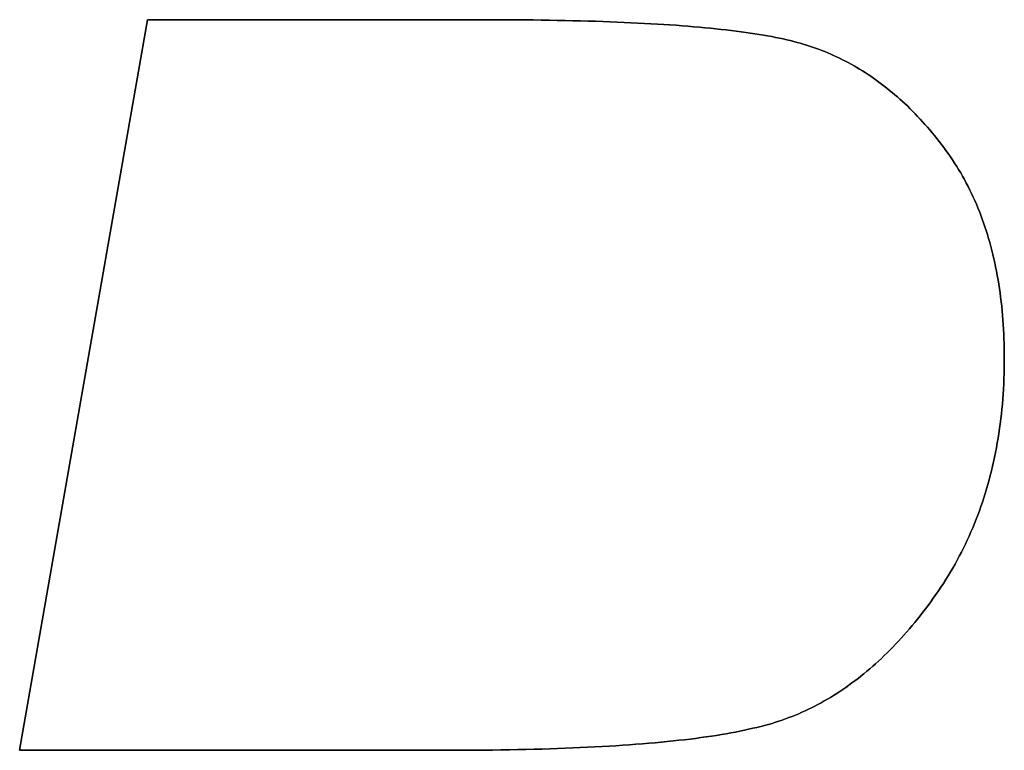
# Model space of a CAD drawing. Extents: x -4.2 to 4.1, y -6.8 to 5.8.
# Tile 94 of 214: x -1.9291 to -1.828, y -2.3914 to -2.3163. Entities that reach past the tile are written whole.
import ezdxf

# ---------------------------------------------------------------- set-up
doc = ezdxf.new("R2010")
doc.units = 0
doc.layers.get('0').update_dxf_attribs({"linetype": 'CONTINUOUS'})

# ---------------------------------------------------------------- blocks, each defined once
blk = doc.blocks.new('*U1')
at = {"extrusion": (0.985056, -0.172234, 0)}
for p, q in [((-1.91598, -2.31628, 4.4349), (-1.92911, -2.39135, 4.4349)), ((-1.92911, -2.39135, 4.435), (-1.91598, -2.31628, 4.435)), ((-1.91598, -2.31628, 4.435), (-1.91598, -2.31628, 4.4349)), ((-1.92911, -2.39135, 4.435), (-1.92911, -2.39135, 4.4349))]:
    blk.add_line(p, q, dxfattribs=at)
for p, q in [((-1.92911, -2.39135, 4.435), (-1.91598, -2.31628, 4.435)), ((-1.91598, -2.31628, 4.4349), (-1.92911, -2.39135, 4.4349)), ((-1.91598, -2.31628, 4.435), (-1.88167, -2.31628, 4.435)), ((-1.88167, -2.31628, 4.4349), (-1.91598, -2.31628, 4.4349)), ((-1.88167, -2.31628, 4.435), (-1.88167, -2.31628, 4.4349)), ((-1.82802, -2.35105, 4.435), (-1.82802, -2.35105, 4.4349)), ((-1.82802, -2.35105, 4.435), (-1.82802, -2.35105, 4.4349)), ((-1.88513, -2.39135, 4.435), (-1.92911, -2.39135, 4.435)), ((-1.92911, -2.39135, 4.4349), (-1.88513, -2.39135, 4.4349)), ((-1.88513, -2.39135, 4.435), (-1.88513, -2.39135, 4.4349))]:
    blk.add_line(p, q)
at = {"extrusion": (0, -1, 0)}
for p, q in [((-1.88167, -2.31628, 4.4349), (-1.91598, -2.31628, 4.4349)), ((-1.91598, -2.31628, 4.435), (-1.91598, -2.31628, 4.4349)), ((-1.91598, -2.31628, 4.435), (-1.88167, -2.31628, 4.435)), ((-1.88167, -2.31628, 4.435), (-1.88167, -2.31628, 4.4349))]:
    blk.add_line(p, q, dxfattribs=at)
at = {"extrusion": (0, 1, 0)}
for p, q in [((-1.92911, -2.39135, 4.4349), (-1.88513, -2.39135, 4.4349)), ((-1.92911, -2.39135, 4.435), (-1.92911, -2.39135, 4.4349)), ((-1.88513, -2.39135, 4.435), (-1.92911, -2.39135, 4.435)), ((-1.88513, -2.39135, 4.435), (-1.88513, -2.39135, 4.4349))]:
    blk.add_line(p, q, dxfattribs=at)
for points in [[(-1.82802, -2.35105, 4.4349), (-1.82802, -2.35055, 4.4349), (-1.82803, -2.35005, 4.4349), (-1.82804, -2.34956, 4.4349), (-1.82806, -2.34906, 4.4349), (-1.82808, -2.34858, 4.4349), (-1.8281, -2.34809, 4.4349), (-1.82813, -2.34761, 4.4349), (-1.82816, -2.34713, 4.4349), (-1.8282, -2.34666, 4.4349), (-1.82824, -2.34619, 4.4349), (-1.82829, -2.34573, 4.4349), (-1.82834, -2.34526, 4.4349), (-1.8284, -2.3448, 4.4349), (-1.82846, -2.34435, 4.4349), (-1.82852, -2.3439, 4.4349), (-1.82859, -2.34345, 4.4349), (-1.82866, -2.343, 4.4349), (-1.82874, -2.34256, 4.4349), (-1.82882, -2.34213, 4.4349), (-1.82891, -2.34169, 4.4349), (-1.829, -2.34126, 4.4349), (-1.82909, -2.34084, 4.4349), (-1.82919, -2.34041, 4.4349), (-1.8293, -2.33999, 4.4349), (-1.82941, -2.33958, 4.4349), (-1.82952, -2.33917, 4.4349), (-1.82964, -2.33876, 4.4349), (-1.82976, -2.33835, 4.4349), (-1.82988, -2.33795, 4.4349), (-1.83001, -2.33756, 4.4349), (-1.83015, -2.33716, 4.4349), (-1.83029, -2.33677, 4.4349), (-1.83043, -2.33638, 4.4349), (-1.83058, -2.336, 4.4349), (-1.83073, -2.33562, 4.4349), (-1.83089, -2.33525, 4.4349), (-1.83105, -2.33487, 4.4349), (-1.83122, -2.3345, 4.4349), (-1.83139, -2.33414, 4.4349), (-1.83156, -2.33378, 4.4349), (-1.83174, -2.33342, 4.4349), (-1.83193, -2.33307, 4.4349), (-1.83211, -2.33271, 4.4349), (-1.83231, -2.33237, 4.4349), (-1.8325, -2.33202, 4.4349), (-1.83271, -2.33168, 4.4349), (-1.83291, -2.33135, 4.4349), (-1.83312, -2.33102, 4.4349), (-1.83334, -2.33069, 4.4349), (-1.83356, -2.33036, 4.4349), (-1.83378, -2.33004, 4.4349), (-1.83401, -2.32972, 4.4349), (-1.83424, -2.32941, 4.4349), (-1.83447, -2.3291, 4.4349), (-1.83471, -2.32879, 4.4349), (-1.83495, -2.32849, 4.4349), (-1.83519, -2.32819, 4.4349), (-1.83543, -2.32789, 4.4349), (-1.83568, -2.3276, 4.4349), (-1.83592, -2.32732, 4.4349), (-1.83617, -2.32704, 4.4349), (-1.83642, -2.32676, 4.4349), (-1.83667, -2.32649, 4.4349), (-1.83692, -2.32622, 4.4349), (-1.83717, -2.32595, 4.4349), (-1.83743, -2.32569, 4.4349), (-1.83768, -2.32544, 4.4349), (-1.83794, -2.32518, 4.4349), (-1.8382, -2.32494, 4.4349), (-1.83846, -2.32469, 4.4349), (-1.83873, -2.32445, 4.4349), (-1.83899, -2.32422, 4.4349), (-1.83926, -2.32399, 4.4349), (-1.83953, -2.32376, 4.4349), (-1.8398, -2.32354, 4.4349), (-1.84007, -2.32332, 4.4349), (-1.84034, -2.3231, 4.4349), (-1.84062, -2.32289, 4.4349), (-1.84089, -2.32269, 4.4349), (-1.84117, -2.32248, 4.4349), (-1.84145, -2.32229, 4.4349), (-1.84173, -2.32209, 4.4349), (-1.84201, -2.3219, 4.4349), (-1.8423, -2.32172, 4.4349), (-1.84259, -2.32154, 4.4349), (-1.84287, -2.32136, 4.4349), (-1.84316, -2.32119, 4.4349), (-1.84345, -2.32102, 4.4349), (-1.84375, -2.32085, 4.4349), (-1.84404, -2.32069, 4.4349), (-1.84434, -2.32054, 4.4349), (-1.84464, -2.32039, 4.4349), (-1.84493, -2.32024, 4.4349), (-1.84524, -2.3201, 4.4349), (-1.84554, -2.31996, 4.4349), (-1.84584, -2.31982, 4.4349), (-1.84615, -2.31969, 4.4349), (-1.84646, -2.31956, 4.4349), (-1.84677, -2.31944, 4.4349), (-1.84708, -2.31932, 4.4349), (-1.84739, -2.31921, 4.4349), (-1.8477, -2.3191, 4.4349), (-1.84802, -2.31899, 4.4349), (-1.84834, -2.31889, 4.4349), (-1.84866, -2.31879, 4.4349), (-1.84898, -2.3187, 4.4349), (-1.8493, -2.31861, 4.4349), (-1.84964, -2.31852, 4.4349), (-1.84999, -2.31843, 4.4349), (-1.85035, -2.31835, 4.4349), (-1.85072, -2.31826, 4.4349), (-1.85111, -2.31818, 4.4349), (-1.8515, -2.3181, 4.4349), (-1.8519, -2.31802, 4.4349), (-1.85232, -2.31795, 4.4349), (-1.85275, -2.31787, 4.4349), (-1.85319, -2.3178, 4.4349), (-1.85364, -2.31773, 4.4349), (-1.8541, -2.31766, 4.4349), (-1.85457, -2.31759, 4.4349), (-1.85505, -2.31752, 4.4349), (-1.85555, -2.31746, 4.4349), (-1.85605, -2.3174, 4.4349), (-1.85657, -2.31734, 4.4349), (-1.8571, -2.31728, 4.4349), (-1.85764, -2.31722, 4.4349), (-1.85819, -2.31716, 4.4349), (-1.85875, -2.31711, 4.4349), (-1.85932, -2.31706, 4.4349), (-1.8599, -2.31701, 4.4349), (-1.8605, -2.31696, 4.4349), (-1.8611, -2.31691, 4.4349), (-1.86172, -2.31686, 4.4349), (-1.86235, -2.31682, 4.4349), (-1.86299, -2.31678, 4.4349), (-1.86364, -2.31674, 4.4349), (-1.8643, -2.3167, 4.4349), (-1.86497, -2.31666, 4.4349), (-1.86566, -2.31663, 4.4349), (-1.86635, -2.31659, 4.4349), (-1.86706, -2.31656, 4.4349), (-1.86777, -2.31653, 4.4349), (-1.8685, -2.3165, 4.4349), (-1.86924, -2.31648, 4.4349), (-1.86999, -2.31645, 4.4349), (-1.87075, -2.31643, 4.4349), (-1.87153, -2.31641, 4.4349), (-1.87231, -2.31639, 4.4349), (-1.87311, -2.31637, 4.4349), (-1.87391, -2.31635, 4.4349), (-1.87473, -2.31634, 4.4349), (-1.87556, -2.31632, 4.4349), (-1.8764, -2.31631, 4.4349), (-1.87725, -2.3163, 4.4349), (-1.87811, -2.3163, 4.4349), (-1.87899, -2.31629, 4.4349), (-1.87987, -2.31628, 4.4349), (-1.88077, -2.31628, 4.4349), (-1.88167, -2.31628, 4.4349)], [(-1.88167, -2.31628, 4.435), (-1.88077, -2.31628, 4.435), (-1.87987, -2.31628, 4.435), (-1.87899, -2.31629, 4.435), (-1.87811, -2.3163, 4.435), (-1.87725, -2.3163, 4.435), (-1.8764, -2.31631, 4.435), (-1.87556, -2.31632, 4.435), (-1.87473, -2.31634, 4.435), (-1.87391, -2.31635, 4.435), (-1.87311, -2.31637, 4.435), (-1.87231, -2.31639, 4.435), (-1.87153, -2.31641, 4.435), (-1.87075, -2.31643, 4.435), (-1.86999, -2.31645, 4.435), (-1.86924, -2.31648, 4.435), (-1.8685, -2.3165, 4.435), (-1.86777, -2.31653, 4.435), (-1.86706, -2.31656, 4.435), (-1.86635, -2.31659, 4.435), (-1.86566, -2.31663, 4.435), (-1.86497, -2.31666, 4.435), (-1.8643, -2.3167, 4.435), (-1.86364, -2.31674, 4.435), (-1.86299, -2.31678, 4.435), (-1.86235, -2.31682, 4.435), (-1.86172, -2.31686, 4.435), (-1.8611, -2.31691, 4.435), (-1.8605, -2.31696, 4.435), (-1.8599, -2.31701, 4.435), (-1.85932, -2.31706, 4.435), (-1.85875, -2.31711, 4.435), (-1.85819, -2.31716, 4.435), (-1.85764, -2.31722, 4.435), (-1.8571, -2.31728, 4.435), (-1.85657, -2.31734, 4.435), (-1.85605, -2.3174, 4.435), (-1.85555, -2.31746, 4.435), (-1.85505, -2.31752, 4.435), (-1.85457, -2.31759, 4.435), (-1.8541, -2.31766, 4.435), (-1.85364, -2.31773, 4.435), (-1.85319, -2.3178, 4.435), (-1.85275, -2.31787, 4.435), (-1.85232, -2.31795, 4.435), (-1.8519, -2.31802, 4.435), (-1.8515, -2.3181, 4.435), (-1.85111, -2.31818, 4.435), (-1.85072, -2.31826, 4.435), (-1.85035, -2.31835, 4.435), (-1.84999, -2.31843, 4.435), (-1.84964, -2.31852, 4.435), (-1.8493, -2.31861, 4.435), (-1.84898, -2.3187, 4.435), (-1.84866, -2.31879, 4.435), (-1.84834, -2.31889, 4.435), (-1.84802, -2.31899, 4.435), (-1.8477, -2.3191, 4.435), (-1.84739, -2.31921, 4.435), (-1.84708, -2.31932, 4.435), (-1.84677, -2.31944, 4.435), (-1.84646, -2.31956, 4.435), (-1.84615, -2.31969, 4.435), (-1.84584, -2.31982, 4.435), (-1.84554, -2.31996, 4.435), (-1.84524, -2.3201, 4.435), (-1.84493, -2.32024, 4.435), (-1.84464, -2.32039, 4.435), (-1.84434, -2.32054, 4.435), (-1.84404, -2.32069, 4.435), (-1.84375, -2.32085, 4.435), (-1.84345, -2.32102, 4.435), (-1.84316, -2.32119, 4.435), (-1.84287, -2.32136, 4.435), (-1.84259, -2.32154, 4.435), (-1.8423, -2.32172, 4.435), (-1.84201, -2.3219, 4.435), (-1.84173, -2.32209, 4.435), (-1.84145, -2.32229, 4.435), (-1.84117, -2.32248, 4.435), (-1.84089, -2.32269, 4.435), (-1.84062, -2.32289, 4.435), (-1.84034, -2.3231, 4.435), (-1.84007, -2.32332, 4.435), (-1.8398, -2.32354, 4.435), (-1.83953, -2.32376, 4.435), (-1.83926, -2.32399, 4.435), (-1.83899, -2.32422, 4.435), (-1.83873, -2.32445, 4.435), (-1.83846, -2.32469, 4.435), (-1.8382, -2.32494, 4.435), (-1.83794, -2.32518, 4.435), (-1.83768, -2.32544, 4.435), (-1.83743, -2.32569, 4.435), (-1.83717, -2.32595, 4.435), (-1.83692, -2.32622, 4.435), (-1.83667, -2.32649, 4.435), (-1.83642, -2.32676, 4.435), (-1.83617, -2.32704, 4.435), (-1.83592, -2.32732, 4.435), (-1.83568, -2.3276, 4.435), (-1.83543, -2.32789, 4.435), (-1.83519, -2.32819, 4.435), (-1.83495, -2.32849, 4.435), (-1.83471, -2.32879, 4.435), (-1.83447, -2.3291, 4.435), (-1.83424, -2.32941, 4.435), (-1.83401, -2.32972, 4.435), (-1.83378, -2.33004, 4.435), (-1.83356, -2.33036, 4.435), (-1.83334, -2.33069, 4.435), (-1.83312, -2.33102, 4.435), (-1.83291, -2.33135, 4.435), (-1.83271, -2.33168, 4.435), (-1.8325, -2.33202, 4.435), (-1.83231, -2.33237, 4.435), (-1.83211, -2.33271, 4.435), (-1.83193, -2.33307, 4.435), (-1.83174, -2.33342, 4.435), (-1.83156, -2.33378, 4.435), (-1.83139, -2.33414, 4.435), (-1.83122, -2.3345, 4.435), (-1.83105, -2.33487, 4.435), (-1.83089, -2.33525, 4.435), (-1.83073, -2.33562, 4.435), (-1.83058, -2.336, 4.435), (-1.83043, -2.33638, 4.435), (-1.83029, -2.33677, 4.435), (-1.83015, -2.33716, 4.435), (-1.83001, -2.33756, 4.435), (-1.82988, -2.33795, 4.435), (-1.82976, -2.33835, 4.435), (-1.82964, -2.33876, 4.435), (-1.82952, -2.33917, 4.435), (-1.82941, -2.33958, 4.435), (-1.8293, -2.33999, 4.435), (-1.82919, -2.34041, 4.435), (-1.82909, -2.34084, 4.435), (-1.829, -2.34126, 4.435), (-1.82891, -2.34169, 4.435), (-1.82882, -2.34213, 4.435), (-1.82874, -2.34256, 4.435), (-1.82866, -2.343, 4.435), (-1.82859, -2.34345, 4.435), (-1.82852, -2.3439, 4.435), (-1.82846, -2.34435, 4.435), (-1.8284, -2.3448, 4.435), (-1.82834, -2.34526, 4.435), (-1.82829, -2.34573, 4.435), (-1.82824, -2.34619, 4.435), (-1.8282, -2.34666, 4.435), (-1.82816, -2.34713, 4.435), (-1.82813, -2.34761, 4.435), (-1.8281, -2.34809, 4.435), (-1.82808, -2.34858, 4.435), (-1.82806, -2.34906, 4.435), (-1.82804, -2.34956, 4.435), (-1.82803, -2.35005, 4.435), (-1.82802, -2.35055, 4.435), (-1.82802, -2.35105, 4.435)], [(-1.88167, -2.31628, 4.435), (-1.88077, -2.31628, 4.435), (-1.87987, -2.31628, 4.435), (-1.87899, -2.31629, 4.435), (-1.87811, -2.3163, 4.435), (-1.87725, -2.3163, 4.435), (-1.8764, -2.31631, 4.435), (-1.87556, -2.31632, 4.435), (-1.87473, -2.31634, 4.435), (-1.87391, -2.31635, 4.435), (-1.87311, -2.31637, 4.435), (-1.87231, -2.31639, 4.435), (-1.87153, -2.31641, 4.435), (-1.87075, -2.31643, 4.435), (-1.86999, -2.31645, 4.435), (-1.86924, -2.31648, 4.435), (-1.8685, -2.3165, 4.435), (-1.86777, -2.31653, 4.435), (-1.86706, -2.31656, 4.435), (-1.86635, -2.31659, 4.435), (-1.86566, -2.31663, 4.435), (-1.86497, -2.31666, 4.435), (-1.8643, -2.3167, 4.435), (-1.86364, -2.31674, 4.435), (-1.86299, -2.31678, 4.435), (-1.86235, -2.31682, 4.435), (-1.86172, -2.31686, 4.435), (-1.8611, -2.31691, 4.435), (-1.8605, -2.31696, 4.435), (-1.8599, -2.31701, 4.435), (-1.85932, -2.31706, 4.435), (-1.85875, -2.31711, 4.435), (-1.85819, -2.31716, 4.435), (-1.85764, -2.31722, 4.435), (-1.8571, -2.31728, 4.435), (-1.85657, -2.31734, 4.435), (-1.85605, -2.3174, 4.435), (-1.85555, -2.31746, 4.435), (-1.85505, -2.31752, 4.435), (-1.85457, -2.31759, 4.435), (-1.8541, -2.31766, 4.435), (-1.85364, -2.31773, 4.435), (-1.85319, -2.3178, 4.435), (-1.85275, -2.31787, 4.435), (-1.85232, -2.31795, 4.435), (-1.8519, -2.31802, 4.435), (-1.8515, -2.3181, 4.435), (-1.85111, -2.31818, 4.435), (-1.85072, -2.31826, 4.435), (-1.85035, -2.31835, 4.435), (-1.84999, -2.31843, 4.435), (-1.84964, -2.31852, 4.435), (-1.8493, -2.31861, 4.435), (-1.84898, -2.3187, 4.435), (-1.84866, -2.31879, 4.435), (-1.84834, -2.31889, 4.435), (-1.84802, -2.31899, 4.435), (-1.8477, -2.3191, 4.435), (-1.84739, -2.31921, 4.435), (-1.84708, -2.31932, 4.435), (-1.84677, -2.31944, 4.435), (-1.84646, -2.31956, 4.435), (-1.84615, -2.31969, 4.435), (-1.84584, -2.31982, 4.435), (-1.84554, -2.31996, 4.435), (-1.84524, -2.3201, 4.435), (-1.84493, -2.32024, 4.435), (-1.84464, -2.32039, 4.435), (-1.84434, -2.32054, 4.435), (-1.84404, -2.32069, 4.435), (-1.84375, -2.32085, 4.435), (-1.84345, -2.32102, 4.435), (-1.84316, -2.32119, 4.435), (-1.84287, -2.32136, 4.435), (-1.84259, -2.32154, 4.435), (-1.8423, -2.32172, 4.435), (-1.84201, -2.3219, 4.435), (-1.84173, -2.32209, 4.435), (-1.84145, -2.32229, 4.435), (-1.84117, -2.32248, 4.435), (-1.84089, -2.32269, 4.435), (-1.84062, -2.32289, 4.435), (-1.84034, -2.3231, 4.435), (-1.84007, -2.32332, 4.435), (-1.8398, -2.32354, 4.435), (-1.83953, -2.32376, 4.435), (-1.83926, -2.32399, 4.435), (-1.83899, -2.32422, 4.435), (-1.83873, -2.32445, 4.435), (-1.83846, -2.32469, 4.435), (-1.8382, -2.32494, 4.435), (-1.83794, -2.32518, 4.435), (-1.83768, -2.32544, 4.435), (-1.83743, -2.32569, 4.435), (-1.83717, -2.32595, 4.435), (-1.83692, -2.32622, 4.435), (-1.83667, -2.32649, 4.435), (-1.83642, -2.32676, 4.435), (-1.83617, -2.32704, 4.435), (-1.83592, -2.32732, 4.435), (-1.83568, -2.3276, 4.435), (-1.83543, -2.32789, 4.435), (-1.83519, -2.32819, 4.435), (-1.83495, -2.32849, 4.435), (-1.83471, -2.32879, 4.435), (-1.83447, -2.3291, 4.435), (-1.83424, -2.32941, 4.435), (-1.83401, -2.32972, 4.435), (-1.83378, -2.33004, 4.435), (-1.83356, -2.33036, 4.435), (-1.83334, -2.33069, 4.435), (-1.83312, -2.33102, 4.435), (-1.83291, -2.33135, 4.435), (-1.83271, -2.33168, 4.435), (-1.8325, -2.33202, 4.435), (-1.83231, -2.33237, 4.435), (-1.83211, -2.33271, 4.435), (-1.83193, -2.33307, 4.435), (-1.83174, -2.33342, 4.435), (-1.83156, -2.33378, 4.435), (-1.83139, -2.33414, 4.435), (-1.83122, -2.3345, 4.435), (-1.83105, -2.33487, 4.435), (-1.83089, -2.33525, 4.435), (-1.83073, -2.33562, 4.435), (-1.83058, -2.336, 4.435), (-1.83043, -2.33638, 4.435), (-1.83029, -2.33677, 4.435), (-1.83015, -2.33716, 4.435), (-1.83001, -2.33756, 4.435), (-1.82988, -2.33795, 4.435), (-1.82976, -2.33835, 4.435), (-1.82964, -2.33876, 4.435), (-1.82952, -2.33917, 4.435), (-1.82941, -2.33958, 4.435), (-1.8293, -2.33999, 4.435), (-1.82919, -2.34041, 4.435), (-1.82909, -2.34084, 4.435), (-1.829, -2.34126, 4.435), (-1.82891, -2.34169, 4.435), (-1.82882, -2.34213, 4.435), (-1.82874, -2.34256, 4.435), (-1.82866, -2.343, 4.435), (-1.82859, -2.34345, 4.435), (-1.82852, -2.3439, 4.435), (-1.82846, -2.34435, 4.435), (-1.8284, -2.3448, 4.435), (-1.82834, -2.34526, 4.435), (-1.82829, -2.34573, 4.435), (-1.82824, -2.34619, 4.435), (-1.8282, -2.34666, 4.435), (-1.82816, -2.34713, 4.435), (-1.82813, -2.34761, 4.435), (-1.8281, -2.34809, 4.435), (-1.82808, -2.34858, 4.435), (-1.82806, -2.34906, 4.435), (-1.82804, -2.34956, 4.435), (-1.82803, -2.35005, 4.435), (-1.82802, -2.35055, 4.435), (-1.82802, -2.35105, 4.435)], [(-1.82802, -2.35105, 4.4349), (-1.82802, -2.35055, 4.4349), (-1.82803, -2.35005, 4.4349), (-1.82804, -2.34956, 4.4349), (-1.82806, -2.34906, 4.4349), (-1.82808, -2.34858, 4.4349), (-1.8281, -2.34809, 4.4349), (-1.82813, -2.34761, 4.4349), (-1.82816, -2.34713, 4.4349), (-1.8282, -2.34666, 4.4349), (-1.82824, -2.34619, 4.4349), (-1.82829, -2.34573, 4.4349), (-1.82834, -2.34526, 4.4349), (-1.8284, -2.3448, 4.4349), (-1.82846, -2.34435, 4.4349), (-1.82852, -2.3439, 4.4349), (-1.82859, -2.34345, 4.4349), (-1.82866, -2.343, 4.4349), (-1.82874, -2.34256, 4.4349), (-1.82882, -2.34213, 4.4349), (-1.82891, -2.34169, 4.4349), (-1.829, -2.34126, 4.4349), (-1.82909, -2.34084, 4.4349), (-1.82919, -2.34041, 4.4349), (-1.8293, -2.33999, 4.4349), (-1.82941, -2.33958, 4.4349), (-1.82952, -2.33917, 4.4349), (-1.82964, -2.33876, 4.4349), (-1.82976, -2.33835, 4.4349), (-1.82988, -2.33795, 4.4349), (-1.83001, -2.33756, 4.4349), (-1.83015, -2.33716, 4.4349), (-1.83029, -2.33677, 4.4349), (-1.83043, -2.33638, 4.4349), (-1.83058, -2.336, 4.4349), (-1.83073, -2.33562, 4.4349), (-1.83089, -2.33525, 4.4349), (-1.83105, -2.33487, 4.4349), (-1.83122, -2.3345, 4.4349), (-1.83139, -2.33414, 4.4349), (-1.83156, -2.33378, 4.4349), (-1.83174, -2.33342, 4.4349), (-1.83193, -2.33307, 4.4349), (-1.83211, -2.33271, 4.4349), (-1.83231, -2.33237, 4.4349), (-1.8325, -2.33202, 4.4349), (-1.83271, -2.33168, 4.4349), (-1.83291, -2.33135, 4.4349), (-1.83312, -2.33102, 4.4349), (-1.83334, -2.33069, 4.4349), (-1.83356, -2.33036, 4.4349), (-1.83378, -2.33004, 4.4349), (-1.83401, -2.32972, 4.4349), (-1.83424, -2.32941, 4.4349), (-1.83447, -2.3291, 4.4349), (-1.83471, -2.32879, 4.4349), (-1.83495, -2.32849, 4.4349), (-1.83519, -2.32819, 4.4349), (-1.83543, -2.32789, 4.4349), (-1.83568, -2.3276, 4.4349), (-1.83592, -2.32732, 4.4349), (-1.83617, -2.32704, 4.4349), (-1.83642, -2.32676, 4.4349), (-1.83667, -2.32649, 4.4349), (-1.83692, -2.32622, 4.4349), (-1.83717, -2.32595, 4.4349), (-1.83743, -2.32569, 4.4349), (-1.83768, -2.32544, 4.4349), (-1.83794, -2.32518, 4.4349), (-1.8382, -2.32494, 4.4349), (-1.83846, -2.32469, 4.4349), (-1.83873, -2.32445, 4.4349), (-1.83899, -2.32422, 4.4349), (-1.83926, -2.32399, 4.4349), (-1.83953, -2.32376, 4.4349), (-1.8398, -2.32354, 4.4349), (-1.84007, -2.32332, 4.4349), (-1.84034, -2.3231, 4.4349), (-1.84062, -2.32289, 4.4349), (-1.84089, -2.32269, 4.4349), (-1.84117, -2.32248, 4.4349), (-1.84145, -2.32229, 4.4349), (-1.84173, -2.32209, 4.4349), (-1.84201, -2.3219, 4.4349), (-1.8423, -2.32172, 4.4349), (-1.84259, -2.32154, 4.4349), (-1.84287, -2.32136, 4.4349), (-1.84316, -2.32119, 4.4349), (-1.84345, -2.32102, 4.4349), (-1.84375, -2.32085, 4.4349), (-1.84404, -2.32069, 4.4349), (-1.84434, -2.32054, 4.4349), (-1.84464, -2.32039, 4.4349), (-1.84493, -2.32024, 4.4349), (-1.84524, -2.3201, 4.4349), (-1.84554, -2.31996, 4.4349), (-1.84584, -2.31982, 4.4349), (-1.84615, -2.31969, 4.4349), (-1.84646, -2.31956, 4.4349), (-1.84677, -2.31944, 4.4349), (-1.84708, -2.31932, 4.4349), (-1.84739, -2.31921, 4.4349), (-1.8477, -2.3191, 4.4349), (-1.84802, -2.31899, 4.4349), (-1.84834, -2.31889, 4.4349), (-1.84866, -2.31879, 4.4349), (-1.84898, -2.3187, 4.4349), (-1.8493, -2.31861, 4.4349), (-1.84964, -2.31852, 4.4349), (-1.84999, -2.31843, 4.4349), (-1.85035, -2.31835, 4.4349), (-1.85072, -2.31826, 4.4349), (-1.85111, -2.31818, 4.4349), (-1.8515, -2.3181, 4.4349), (-1.8519, -2.31802, 4.4349), (-1.85232, -2.31795, 4.4349), (-1.85275, -2.31787, 4.4349), (-1.85319, -2.3178, 4.4349), (-1.85364, -2.31773, 4.4349), (-1.8541, -2.31766, 4.4349), (-1.85457, -2.31759, 4.4349), (-1.85505, -2.31752, 4.4349), (-1.85555, -2.31746, 4.4349), (-1.85605, -2.3174, 4.4349), (-1.85657, -2.31734, 4.4349), (-1.8571, -2.31728, 4.4349), (-1.85764, -2.31722, 4.4349), (-1.85819, -2.31716, 4.4349), (-1.85875, -2.31711, 4.4349), (-1.85932, -2.31706, 4.4349), (-1.8599, -2.31701, 4.4349), (-1.8605, -2.31696, 4.4349), (-1.8611, -2.31691, 4.4349), (-1.86172, -2.31686, 4.4349), (-1.86235, -2.31682, 4.4349), (-1.86299, -2.31678, 4.4349), (-1.86364, -2.31674, 4.4349), (-1.8643, -2.3167, 4.4349), (-1.86497, -2.31666, 4.4349), (-1.86566, -2.31663, 4.4349), (-1.86635, -2.31659, 4.4349), (-1.86706, -2.31656, 4.4349), (-1.86777, -2.31653, 4.4349), (-1.8685, -2.3165, 4.4349), (-1.86924, -2.31648, 4.4349), (-1.86999, -2.31645, 4.4349), (-1.87075, -2.31643, 4.4349), (-1.87153, -2.31641, 4.4349), (-1.87231, -2.31639, 4.4349), (-1.87311, -2.31637, 4.4349), (-1.87391, -2.31635, 4.4349), (-1.87473, -2.31634, 4.4349), (-1.87556, -2.31632, 4.4349), (-1.8764, -2.31631, 4.4349), (-1.87725, -2.3163, 4.4349), (-1.87811, -2.3163, 4.4349), (-1.87899, -2.31629, 4.4349), (-1.87987, -2.31628, 4.4349), (-1.88077, -2.31628, 4.4349), (-1.88167, -2.31628, 4.4349)], [(-1.88513, -2.39135, 4.4349), (-1.88419, -2.39135, 4.4349), (-1.88327, -2.39134, 4.4349), (-1.88236, -2.39134, 4.4349), (-1.88146, -2.39133, 4.4349), (-1.88058, -2.39132, 4.4349), (-1.8797, -2.39131, 4.4349), (-1.87883, -2.3913, 4.4349), (-1.87798, -2.39128, 4.4349), (-1.87714, -2.39126, 4.4349), (-1.8763, -2.39124, 4.4349), (-1.87548, -2.39122, 4.4349), (-1.87467, -2.39119, 4.4349), (-1.87388, -2.39117, 4.4349), (-1.87309, -2.39114, 4.4349), (-1.87231, -2.39111, 4.4349), (-1.87155, -2.39107, 4.4349), (-1.8708, -2.39104, 4.4349), (-1.87005, -2.391, 4.4349), (-1.86932, -2.39096, 4.4349), (-1.8686, -2.39092, 4.4349), (-1.8679, -2.39088, 4.4349), (-1.8672, -2.39083, 4.4349), (-1.86651, -2.39078, 4.4349), (-1.86584, -2.39073, 4.4349), (-1.86518, -2.39068, 4.4349), (-1.86452, -2.39063, 4.4349), (-1.86388, -2.39057, 4.4349), (-1.86325, -2.39051, 4.4349), (-1.86263, -2.39045, 4.4349), (-1.86203, -2.39039, 4.4349), (-1.86143, -2.39032, 4.4349), (-1.86085, -2.39026, 4.4349), (-1.86027, -2.39019, 4.4349), (-1.85971, -2.39012, 4.4349), (-1.85916, -2.39004, 4.4349), (-1.85862, -2.38997, 4.4349), (-1.85809, -2.38989, 4.4349), (-1.85758, -2.38981, 4.4349), (-1.85707, -2.38973, 4.4349), (-1.85657, -2.38964, 4.4349), (-1.85609, -2.38956, 4.4349), (-1.85562, -2.38947, 4.4349), (-1.85516, -2.38938, 4.4349), (-1.85471, -2.38928, 4.4349), (-1.85427, -2.38919, 4.4349), (-1.85384, -2.38909, 4.4349), (-1.85342, -2.38899, 4.4349), (-1.85302, -2.38889, 4.4349), (-1.85263, -2.38879, 4.4349), (-1.85224, -2.38868, 4.4349), (-1.85187, -2.38858, 4.4349), (-1.85151, -2.38847, 4.4349), (-1.85116, -2.38835, 4.4349), (-1.85082, -2.38824, 4.4349), (-1.85048, -2.38812, 4.4349), (-1.85014, -2.38799, 4.4349), (-1.8498, -2.38786, 4.4349), (-1.84947, -2.38773, 4.4349), (-1.84913, -2.38759, 4.4349), (-1.8488, -2.38744, 4.4349), (-1.84846, -2.38729, 4.4349), (-1.84813, -2.38713, 4.4349), (-1.8478, -2.38697, 4.4349), (-1.84748, -2.38681, 4.4349), (-1.84715, -2.38664, 4.4349), (-1.84683, -2.38646, 4.4349), (-1.8465, -2.38628, 4.4349), (-1.84618, -2.3861, 4.4349), (-1.84586, -2.38591, 4.4349), (-1.84554, -2.38571, 4.4349), (-1.84522, -2.38551, 4.4349), (-1.84491, -2.38531, 4.4349), (-1.84459, -2.38509, 4.4349), (-1.84428, -2.38488, 4.4349), (-1.84397, -2.38466, 4.4349), (-1.84366, -2.38443, 4.4349), (-1.84335, -2.3842, 4.4349), (-1.84304, -2.38397, 4.4349), (-1.84274, -2.38373, 4.4349), (-1.84243, -2.38348, 4.4349), (-1.84213, -2.38323, 4.4349), (-1.84183, -2.38298, 4.4349), (-1.84153, -2.38271, 4.4349), (-1.84123, -2.38245, 4.4349), (-1.84094, -2.38218, 4.4349), (-1.84064, -2.3819, 4.4349), (-1.84035, -2.38162, 4.4349), (-1.84005, -2.38134, 4.4349), (-1.83976, -2.38105, 4.4349), (-1.83947, -2.38075, 4.4349), (-1.83919, -2.38045, 4.4349), (-1.8389, -2.38015, 4.4349), (-1.83861, -2.37984, 4.4349), (-1.83833, -2.37952, 4.4349), (-1.83805, -2.3792, 4.4349), (-1.83777, -2.37887, 4.4349), (-1.83749, -2.37854, 4.4349), (-1.83721, -2.37821, 4.4349), (-1.83694, -2.37787, 4.4349), (-1.83666, -2.37752, 4.4349), (-1.83639, -2.37717, 4.4349), (-1.83612, -2.37682, 4.4349), (-1.83585, -2.37646, 4.4349), (-1.83558, -2.37609, 4.4349), (-1.83531, -2.37572, 4.4349), (-1.83504, -2.37534, 4.4349), (-1.83478, -2.37496, 4.4349), (-1.83452, -2.37458, 4.4349), (-1.83427, -2.3742, 4.4349), (-1.83402, -2.37381, 4.4349), (-1.83378, -2.37342, 4.4349), (-1.83354, -2.37302, 4.4349), (-1.83331, -2.37262, 4.4349), (-1.83308, -2.37222, 4.4349), (-1.83286, -2.37182, 4.4349), (-1.83264, -2.37141, 4.4349), (-1.83243, -2.371, 4.4349), (-1.83222, -2.37059, 4.4349), (-1.83202, -2.37017, 4.4349), (-1.83182, -2.36976, 4.4349), (-1.83163, -2.36933, 4.4349), (-1.83144, -2.36891, 4.4349), (-1.83126, -2.36848, 4.4349), (-1.83108, -2.36805, 4.4349), (-1.83091, -2.36761, 4.4349), (-1.83074, -2.36718, 4.4349), (-1.83058, -2.36674, 4.4349), (-1.83042, -2.36629, 4.4349), (-1.83027, -2.36585, 4.4349), (-1.83012, -2.3654, 4.4349), (-1.82998, -2.36495, 4.4349), (-1.82984, -2.36449, 4.4349), (-1.82971, -2.36403, 4.4349), (-1.82958, -2.36357, 4.4349), (-1.82946, -2.36311, 4.4349), (-1.82934, -2.36264, 4.4349), (-1.82923, -2.36217, 4.4349), (-1.82912, -2.3617, 4.4349), (-1.82902, -2.36122, 4.4349), (-1.82892, -2.36074, 4.4349), (-1.82883, -2.36026, 4.4349), (-1.82874, -2.35977, 4.4349), (-1.82866, -2.35928, 4.4349), (-1.82858, -2.35879, 4.4349), (-1.82851, -2.3583, 4.4349), (-1.82844, -2.3578, 4.4349), (-1.82838, -2.3573, 4.4349), (-1.82832, -2.35679, 4.4349), (-1.82827, -2.35629, 4.4349), (-1.82822, -2.35578, 4.4349), (-1.82818, -2.35526, 4.4349), (-1.82814, -2.35475, 4.4349), (-1.82811, -2.35423, 4.4349), (-1.82808, -2.35371, 4.4349), (-1.82806, -2.35318, 4.4349), (-1.82804, -2.35265, 4.4349), (-1.82803, -2.35212, 4.4349), (-1.82802, -2.35159, 4.4349), (-1.82802, -2.35105, 4.4349)], [(-1.82802, -2.35105, 4.435), (-1.82802, -2.35159, 4.435), (-1.82803, -2.35212, 4.435), (-1.82804, -2.35265, 4.435), (-1.82806, -2.35318, 4.435), (-1.82808, -2.35371, 4.435), (-1.82811, -2.35423, 4.435), (-1.82814, -2.35475, 4.435), (-1.82818, -2.35526, 4.435), (-1.82822, -2.35578, 4.435), (-1.82827, -2.35629, 4.435), (-1.82832, -2.35679, 4.435), (-1.82838, -2.3573, 4.435), (-1.82844, -2.3578, 4.435), (-1.82851, -2.3583, 4.435), (-1.82858, -2.35879, 4.435), (-1.82866, -2.35928, 4.435), (-1.82874, -2.35977, 4.435), (-1.82883, -2.36026, 4.435), (-1.82892, -2.36074, 4.435), (-1.82902, -2.36122, 4.435), (-1.82912, -2.3617, 4.435), (-1.82923, -2.36217, 4.435), (-1.82934, -2.36264, 4.435), (-1.82946, -2.36311, 4.435), (-1.82958, -2.36357, 4.435), (-1.82971, -2.36403, 4.435), (-1.82984, -2.36449, 4.435), (-1.82998, -2.36495, 4.435), (-1.83012, -2.3654, 4.435), (-1.83027, -2.36585, 4.435), (-1.83042, -2.36629, 4.435), (-1.83058, -2.36674, 4.435), (-1.83074, -2.36718, 4.435), (-1.83091, -2.36761, 4.435), (-1.83108, -2.36805, 4.435), (-1.83126, -2.36848, 4.435), (-1.83144, -2.36891, 4.435), (-1.83163, -2.36933, 4.435), (-1.83182, -2.36976, 4.435), (-1.83202, -2.37017, 4.435), (-1.83222, -2.37059, 4.435), (-1.83243, -2.371, 4.435), (-1.83264, -2.37141, 4.435), (-1.83286, -2.37182, 4.435), (-1.83308, -2.37222, 4.435), (-1.83331, -2.37262, 4.435), (-1.83354, -2.37302, 4.435), (-1.83378, -2.37342, 4.435), (-1.83402, -2.37381, 4.435), (-1.83427, -2.3742, 4.435), (-1.83452, -2.37458, 4.435), (-1.83478, -2.37496, 4.435), (-1.83504, -2.37534, 4.435), (-1.83531, -2.37572, 4.435), (-1.83558, -2.37609, 4.435), (-1.83585, -2.37646, 4.435), (-1.83612, -2.37682, 4.435), (-1.83639, -2.37717, 4.435), (-1.83666, -2.37752, 4.435), (-1.83694, -2.37787, 4.435), (-1.83721, -2.37821, 4.435), (-1.83749, -2.37854, 4.435), (-1.83777, -2.37887, 4.435), (-1.83805, -2.3792, 4.435), (-1.83833, -2.37952, 4.435), (-1.83861, -2.37984, 4.435), (-1.8389, -2.38015, 4.435), (-1.83919, -2.38045, 4.435), (-1.83947, -2.38075, 4.435), (-1.83976, -2.38105, 4.435), (-1.84005, -2.38134, 4.435), (-1.84035, -2.38162, 4.435), (-1.84064, -2.3819, 4.435), (-1.84094, -2.38218, 4.435), (-1.84123, -2.38245, 4.435), (-1.84153, -2.38271, 4.435), (-1.84183, -2.38298, 4.435), (-1.84213, -2.38323, 4.435), (-1.84243, -2.38348, 4.435), (-1.84274, -2.38373, 4.435), (-1.84304, -2.38397, 4.435), (-1.84335, -2.3842, 4.435), (-1.84366, -2.38443, 4.435), (-1.84397, -2.38466, 4.435), (-1.84428, -2.38488, 4.435), (-1.84459, -2.38509, 4.435), (-1.84491, -2.38531, 4.435), (-1.84522, -2.38551, 4.435), (-1.84554, -2.38571, 4.435), (-1.84586, -2.38591, 4.435), (-1.84618, -2.3861, 4.435), (-1.8465, -2.38628, 4.435), (-1.84683, -2.38646, 4.435), (-1.84715, -2.38664, 4.435), (-1.84748, -2.38681, 4.435), (-1.8478, -2.38697, 4.435), (-1.84813, -2.38713, 4.435), (-1.84846, -2.38729, 4.435), (-1.8488, -2.38744, 4.435), (-1.84913, -2.38759, 4.435), (-1.84947, -2.38773, 4.435), (-1.8498, -2.38786, 4.435), (-1.85014, -2.38799, 4.435), (-1.85048, -2.38812, 4.435), (-1.85082, -2.38824, 4.435), (-1.85116, -2.38835, 4.435), (-1.85151, -2.38847, 4.435), (-1.85187, -2.38858, 4.435), (-1.85224, -2.38868, 4.435), (-1.85263, -2.38879, 4.435), (-1.85302, -2.38889, 4.435), (-1.85342, -2.38899, 4.435), (-1.85384, -2.38909, 4.435), (-1.85427, -2.38919, 4.435), (-1.85471, -2.38928, 4.435), (-1.85516, -2.38938, 4.435), (-1.85562, -2.38947, 4.435), (-1.85609, -2.38956, 4.435), (-1.85657, -2.38964, 4.435), (-1.85707, -2.38973, 4.435), (-1.85758, -2.38981, 4.435), (-1.85809, -2.38989, 4.435), (-1.85862, -2.38997, 4.435), (-1.85916, -2.39004, 4.435), (-1.85971, -2.39012, 4.435), (-1.86027, -2.39019, 4.435), (-1.86085, -2.39026, 4.435), (-1.86143, -2.39032, 4.435), (-1.86203, -2.39039, 4.435), (-1.86263, -2.39045, 4.435), (-1.86325, -2.39051, 4.435), (-1.86388, -2.39057, 4.435), (-1.86452, -2.39063, 4.435), (-1.86518, -2.39068, 4.435), (-1.86584, -2.39073, 4.435), (-1.86651, -2.39078, 4.435), (-1.8672, -2.39083, 4.435), (-1.8679, -2.39088, 4.435), (-1.8686, -2.39092, 4.435), (-1.86932, -2.39096, 4.435), (-1.87005, -2.391, 4.435), (-1.8708, -2.39104, 4.435), (-1.87155, -2.39107, 4.435), (-1.87231, -2.39111, 4.435), (-1.87309, -2.39114, 4.435), (-1.87388, -2.39117, 4.435), (-1.87467, -2.39119, 4.435), (-1.87548, -2.39122, 4.435), (-1.8763, -2.39124, 4.435), (-1.87714, -2.39126, 4.435), (-1.87798, -2.39128, 4.435), (-1.87883, -2.3913, 4.435), (-1.8797, -2.39131, 4.435), (-1.88058, -2.39132, 4.435), (-1.88146, -2.39133, 4.435), (-1.88236, -2.39134, 4.435), (-1.88327, -2.39134, 4.435), (-1.88419, -2.39135, 4.435), (-1.88513, -2.39135, 4.435)], [(-1.82802, -2.35105, 4.435), (-1.82802, -2.35159, 4.435), (-1.82803, -2.35212, 4.435), (-1.82804, -2.35265, 4.435), (-1.82806, -2.35318, 4.435), (-1.82808, -2.35371, 4.435), (-1.82811, -2.35423, 4.435), (-1.82814, -2.35475, 4.435), (-1.82818, -2.35526, 4.435), (-1.82822, -2.35578, 4.435), (-1.82827, -2.35629, 4.435), (-1.82832, -2.35679, 4.435), (-1.82838, -2.3573, 4.435), (-1.82844, -2.3578, 4.435), (-1.82851, -2.3583, 4.435), (-1.82858, -2.35879, 4.435), (-1.82866, -2.35928, 4.435), (-1.82874, -2.35977, 4.435), (-1.82883, -2.36026, 4.435), (-1.82892, -2.36074, 4.435), (-1.82902, -2.36122, 4.435), (-1.82912, -2.3617, 4.435), (-1.82923, -2.36217, 4.435), (-1.82934, -2.36264, 4.435), (-1.82946, -2.36311, 4.435), (-1.82958, -2.36357, 4.435), (-1.82971, -2.36403, 4.435), (-1.82984, -2.36449, 4.435), (-1.82998, -2.36495, 4.435), (-1.83012, -2.3654, 4.435), (-1.83027, -2.36585, 4.435), (-1.83042, -2.36629, 4.435), (-1.83058, -2.36674, 4.435), (-1.83074, -2.36718, 4.435), (-1.83091, -2.36761, 4.435), (-1.83108, -2.36805, 4.435), (-1.83126, -2.36848, 4.435), (-1.83144, -2.36891, 4.435), (-1.83163, -2.36933, 4.435), (-1.83182, -2.36976, 4.435), (-1.83202, -2.37017, 4.435), (-1.83222, -2.37059, 4.435), (-1.83243, -2.371, 4.435), (-1.83264, -2.37141, 4.435), (-1.83286, -2.37182, 4.435), (-1.83308, -2.37222, 4.435), (-1.83331, -2.37262, 4.435), (-1.83354, -2.37302, 4.435), (-1.83378, -2.37342, 4.435), (-1.83402, -2.37381, 4.435), (-1.83427, -2.3742, 4.435), (-1.83452, -2.37458, 4.435), (-1.83478, -2.37496, 4.435), (-1.83504, -2.37534, 4.435), (-1.83531, -2.37572, 4.435), (-1.83558, -2.37609, 4.435), (-1.83585, -2.37646, 4.435), (-1.83612, -2.37682, 4.435), (-1.83639, -2.37717, 4.435), (-1.83666, -2.37752, 4.435), (-1.83694, -2.37787, 4.435), (-1.83721, -2.37821, 4.435), (-1.83749, -2.37854, 4.435), (-1.83777, -2.37887, 4.435), (-1.83805, -2.3792, 4.435), (-1.83833, -2.37952, 4.435), (-1.83861, -2.37984, 4.435), (-1.8389, -2.38015, 4.435), (-1.83919, -2.38045, 4.435), (-1.83947, -2.38075, 4.435), (-1.83976, -2.38105, 4.435), (-1.84005, -2.38134, 4.435), (-1.84035, -2.38162, 4.435), (-1.84064, -2.3819, 4.435), (-1.84094, -2.38218, 4.435), (-1.84123, -2.38245, 4.435), (-1.84153, -2.38271, 4.435), (-1.84183, -2.38298, 4.435), (-1.84213, -2.38323, 4.435), (-1.84243, -2.38348, 4.435), (-1.84274, -2.38373, 4.435), (-1.84304, -2.38397, 4.435), (-1.84335, -2.3842, 4.435), (-1.84366, -2.38443, 4.435), (-1.84397, -2.38466, 4.435), (-1.84428, -2.38488, 4.435), (-1.84459, -2.38509, 4.435), (-1.84491, -2.38531, 4.435), (-1.84522, -2.38551, 4.435), (-1.84554, -2.38571, 4.435), (-1.84586, -2.38591, 4.435), (-1.84618, -2.3861, 4.435), (-1.8465, -2.38628, 4.435), (-1.84683, -2.38646, 4.435), (-1.84715, -2.38664, 4.435), (-1.84748, -2.38681, 4.435), (-1.8478, -2.38697, 4.435), (-1.84813, -2.38713, 4.435), (-1.84846, -2.38729, 4.435), (-1.8488, -2.38744, 4.435), (-1.84913, -2.38759, 4.435), (-1.84947, -2.38773, 4.435), (-1.8498, -2.38786, 4.435), (-1.85014, -2.38799, 4.435), (-1.85048, -2.38812, 4.435), (-1.85082, -2.38824, 4.435), (-1.85116, -2.38835, 4.435), (-1.85151, -2.38847, 4.435), (-1.85187, -2.38858, 4.435), (-1.85224, -2.38868, 4.435), (-1.85263, -2.38879, 4.435), (-1.85302, -2.38889, 4.435), (-1.85342, -2.38899, 4.435), (-1.85384, -2.38909, 4.435), (-1.85427, -2.38919, 4.435), (-1.85471, -2.38928, 4.435), (-1.85516, -2.38938, 4.435), (-1.85562, -2.38947, 4.435), (-1.85609, -2.38956, 4.435), (-1.85657, -2.38964, 4.435), (-1.85707, -2.38973, 4.435), (-1.85758, -2.38981, 4.435), (-1.85809, -2.38989, 4.435), (-1.85862, -2.38997, 4.435), (-1.85916, -2.39004, 4.435), (-1.85971, -2.39012, 4.435), (-1.86027, -2.39019, 4.435), (-1.86085, -2.39026, 4.435), (-1.86143, -2.39032, 4.435), (-1.86203, -2.39039, 4.435), (-1.86263, -2.39045, 4.435), (-1.86325, -2.39051, 4.435), (-1.86388, -2.39057, 4.435), (-1.86452, -2.39063, 4.435), (-1.86518, -2.39068, 4.435), (-1.86584, -2.39073, 4.435), (-1.86651, -2.39078, 4.435), (-1.8672, -2.39083, 4.435), (-1.8679, -2.39088, 4.435), (-1.8686, -2.39092, 4.435), (-1.86932, -2.39096, 4.435), (-1.87005, -2.391, 4.435), (-1.8708, -2.39104, 4.435), (-1.87155, -2.39107, 4.435), (-1.87231, -2.39111, 4.435), (-1.87309, -2.39114, 4.435), (-1.87388, -2.39117, 4.435), (-1.87467, -2.39119, 4.435), (-1.87548, -2.39122, 4.435), (-1.8763, -2.39124, 4.435), (-1.87714, -2.39126, 4.435), (-1.87798, -2.39128, 4.435), (-1.87883, -2.3913, 4.435), (-1.8797, -2.39131, 4.435), (-1.88058, -2.39132, 4.435), (-1.88146, -2.39133, 4.435), (-1.88236, -2.39134, 4.435), (-1.88327, -2.39134, 4.435), (-1.88419, -2.39135, 4.435), (-1.88513, -2.39135, 4.435)], [(-1.88513, -2.39135, 4.4349), (-1.88419, -2.39135, 4.4349), (-1.88327, -2.39134, 4.4349), (-1.88236, -2.39134, 4.4349), (-1.88146, -2.39133, 4.4349), (-1.88058, -2.39132, 4.4349), (-1.8797, -2.39131, 4.4349), (-1.87883, -2.3913, 4.4349), (-1.87798, -2.39128, 4.4349), (-1.87714, -2.39126, 4.4349), (-1.8763, -2.39124, 4.4349), (-1.87548, -2.39122, 4.4349), (-1.87467, -2.39119, 4.4349), (-1.87388, -2.39117, 4.4349), (-1.87309, -2.39114, 4.4349), (-1.87231, -2.39111, 4.4349), (-1.87155, -2.39107, 4.4349), (-1.8708, -2.39104, 4.4349), (-1.87005, -2.391, 4.4349), (-1.86932, -2.39096, 4.4349), (-1.8686, -2.39092, 4.4349), (-1.8679, -2.39088, 4.4349), (-1.8672, -2.39083, 4.4349), (-1.86651, -2.39078, 4.4349), (-1.86584, -2.39073, 4.4349), (-1.86518, -2.39068, 4.4349), (-1.86452, -2.39063, 4.4349), (-1.86388, -2.39057, 4.4349), (-1.86325, -2.39051, 4.4349), (-1.86263, -2.39045, 4.4349), (-1.86203, -2.39039, 4.4349), (-1.86143, -2.39032, 4.4349), (-1.86085, -2.39026, 4.4349), (-1.86027, -2.39019, 4.4349), (-1.85971, -2.39012, 4.4349), (-1.85916, -2.39004, 4.4349), (-1.85862, -2.38997, 4.4349), (-1.85809, -2.38989, 4.4349), (-1.85758, -2.38981, 4.4349), (-1.85707, -2.38973, 4.4349), (-1.85657, -2.38964, 4.4349), (-1.85609, -2.38956, 4.4349), (-1.85562, -2.38947, 4.4349), (-1.85516, -2.38938, 4.4349), (-1.85471, -2.38928, 4.4349), (-1.85427, -2.38919, 4.4349), (-1.85384, -2.38909, 4.4349), (-1.85342, -2.38899, 4.4349), (-1.85302, -2.38889, 4.4349), (-1.85263, -2.38879, 4.4349), (-1.85224, -2.38868, 4.4349), (-1.85187, -2.38858, 4.4349), (-1.85151, -2.38847, 4.4349), (-1.85116, -2.38835, 4.4349), (-1.85082, -2.38824, 4.4349), (-1.85048, -2.38812, 4.4349), (-1.85014, -2.38799, 4.4349), (-1.8498, -2.38786, 4.4349), (-1.84947, -2.38773, 4.4349), (-1.84913, -2.38759, 4.4349), (-1.8488, -2.38744, 4.4349), (-1.84846, -2.38729, 4.4349), (-1.84813, -2.38713, 4.4349), (-1.8478, -2.38697, 4.4349), (-1.84748, -2.38681, 4.4349), (-1.84715, -2.38664, 4.4349), (-1.84683, -2.38646, 4.4349), (-1.8465, -2.38628, 4.4349), (-1.84618, -2.3861, 4.4349), (-1.84586, -2.38591, 4.4349), (-1.84554, -2.38571, 4.4349), (-1.84522, -2.38551, 4.4349), (-1.84491, -2.38531, 4.4349), (-1.84459, -2.38509, 4.4349), (-1.84428, -2.38488, 4.4349), (-1.84397, -2.38466, 4.4349), (-1.84366, -2.38443, 4.4349), (-1.84335, -2.3842, 4.4349), (-1.84304, -2.38397, 4.4349), (-1.84274, -2.38373, 4.4349), (-1.84243, -2.38348, 4.4349), (-1.84213, -2.38323, 4.4349), (-1.84183, -2.38298, 4.4349), (-1.84153, -2.38271, 4.4349), (-1.84123, -2.38245, 4.4349), (-1.84094, -2.38218, 4.4349), (-1.84064, -2.3819, 4.4349), (-1.84035, -2.38162, 4.4349), (-1.84005, -2.38134, 4.4349), (-1.83976, -2.38105, 4.4349), (-1.83947, -2.38075, 4.4349), (-1.83919, -2.38045, 4.4349), (-1.8389, -2.38015, 4.4349), (-1.83861, -2.37984, 4.4349), (-1.83833, -2.37952, 4.4349), (-1.83805, -2.3792, 4.4349), (-1.83777, -2.37887, 4.4349), (-1.83749, -2.37854, 4.4349), (-1.83721, -2.37821, 4.4349), (-1.83694, -2.37787, 4.4349), (-1.83666, -2.37752, 4.4349), (-1.83639, -2.37717, 4.4349), (-1.83612, -2.37682, 4.4349), (-1.83585, -2.37646, 4.4349), (-1.83558, -2.37609, 4.4349), (-1.83531, -2.37572, 4.4349), (-1.83504, -2.37534, 4.4349), (-1.83478, -2.37496, 4.4349), (-1.83452, -2.37458, 4.4349), (-1.83427, -2.3742, 4.4349), (-1.83402, -2.37381, 4.4349), (-1.83378, -2.37342, 4.4349), (-1.83354, -2.37302, 4.4349), (-1.83331, -2.37262, 4.4349), (-1.83308, -2.37222, 4.4349), (-1.83286, -2.37182, 4.4349), (-1.83264, -2.37141, 4.4349), (-1.83243, -2.371, 4.4349), (-1.83222, -2.37059, 4.4349), (-1.83202, -2.37017, 4.4349), (-1.83182, -2.36976, 4.4349), (-1.83163, -2.36933, 4.4349), (-1.83144, -2.36891, 4.4349), (-1.83126, -2.36848, 4.4349), (-1.83108, -2.36805, 4.4349), (-1.83091, -2.36761, 4.4349), (-1.83074, -2.36718, 4.4349), (-1.83058, -2.36674, 4.4349), (-1.83042, -2.36629, 4.4349), (-1.83027, -2.36585, 4.4349), (-1.83012, -2.3654, 4.4349), (-1.82998, -2.36495, 4.4349), (-1.82984, -2.36449, 4.4349), (-1.82971, -2.36403, 4.4349), (-1.82958, -2.36357, 4.4349), (-1.82946, -2.36311, 4.4349), (-1.82934, -2.36264, 4.4349), (-1.82923, -2.36217, 4.4349), (-1.82912, -2.3617, 4.4349), (-1.82902, -2.36122, 4.4349), (-1.82892, -2.36074, 4.4349), (-1.82883, -2.36026, 4.4349), (-1.82874, -2.35977, 4.4349), (-1.82866, -2.35928, 4.4349), (-1.82858, -2.35879, 4.4349), (-1.82851, -2.3583, 4.4349), (-1.82844, -2.3578, 4.4349), (-1.82838, -2.3573, 4.4349), (-1.82832, -2.35679, 4.4349), (-1.82827, -2.35629, 4.4349), (-1.82822, -2.35578, 4.4349), (-1.82818, -2.35526, 4.4349), (-1.82814, -2.35475, 4.4349), (-1.82811, -2.35423, 4.4349), (-1.82808, -2.35371, 4.4349), (-1.82806, -2.35318, 4.4349), (-1.82804, -2.35265, 4.4349), (-1.82803, -2.35212, 4.4349), (-1.82802, -2.35159, 4.4349), (-1.82802, -2.35105, 4.4349)]]:
    blk.add_polyline3d(points)

msp = doc.modelspace()

# ---------------------------------------------------------------- block references
msp.add_blockref('*U1', (0, 0))

doc.saveas('drawing.dxf')
